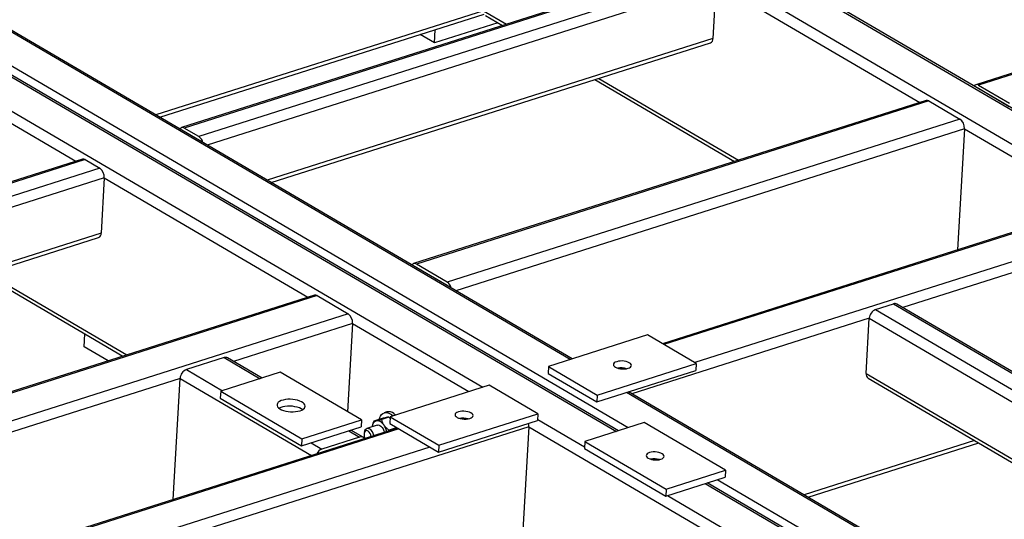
# Model space of a CAD drawing. Header units: millimetres. Extents: x 0 to 841, y 0 to 594.
# Tile 72 of 92: x 613 to 645, y 401 to 417. Entities that reach past the tile are written whole.
import ezdxf

# ---------------------------------------------------------------- set-up
doc = ezdxf.new("R2010")
doc.units = ezdxf.units.MM
doc.layers.add('TRAIT-FORT', color=4, linetype='Continuous', lineweight=25)

msp = doc.modelspace()

# ---------------------------------------------------------------- linework, layer by layer
at = {"layer": 'TRAIT-FORT', "color": 4, "linetype": 'Continuous', "lineweight": 25}
for p, q in [((590.141, 428.389), (632.358, 403.645)), ((632.423, 403.666), (590.159, 428.437)), ((632.744, 403.768), (590.527, 428.512)), ((630.855, 405.981), (592.753, 428.314)), ((630.92, 406.002), (592.962, 428.25)), ((589.92, 427.412), (628.016, 405.084)), ((629.757, 423.131), (672.804, 397.9)), ((672.869, 397.921), (629.87, 423.123)), ((628.533, 422.742), (671.581, 397.511)), ((634.881, 418.809), (618.24, 413.512)), ((634.97, 418.795), (618.329, 413.498)), ((635.444, 418.517), (618.803, 413.22)), ((635.59, 418.2), (619.076, 412.944)), ((635.59, 418.2), (635.49, 416.409)), ((635.59, 418.2), (642.202, 414.325)), ((628.039, 417.308), (617.406, 413.923)), ((617.537, 413.846), (628.063, 417.196)), ((628.039, 417.308), (628.787, 416.87)), ((628.106, 417.154), (628.66, 416.829)), ((628.51, 416.917), (626.454, 416.263)), ((650.536, 416.978), (644.025, 414.905)), ((650.519, 416.93), (644.114, 414.891)), ((626.454, 416.263), (625.988, 416.536)), ((626.454, 416.263), (626.478, 416.691)), ((635.49, 416.409), (621.021, 411.804)), ((621.153, 411.726), (635.407, 416.264)), ((608.591, 416.063), (614.807, 412.42)), ((631.66, 415.071), (636.195, 412.413)), ((631.787, 415.111), (636.322, 412.453)), ((644.114, 414.891), (645.116, 414.304)), ((644.108, 414.779), (644.1, 414.783)), ((645.11, 414.192), (644.108, 414.779)), ((644.15, 414.754), (644.149, 414.754)), ((642.416, 414.393), (625.775, 409.096)), ((642.504, 414.379), (625.864, 409.082)), ((642.504, 414.379), (643.507, 413.791)), ((643.507, 413.791), (626.866, 408.494)), ((618.322, 413.386), (618.315, 413.39)), ((618.797, 413.108), (618.322, 413.386)), ((618.803, 413.22), (618.329, 413.498)), ((618.365, 413.361), (618.364, 413.361)), ((643.652, 413.475), (627.139, 408.218)), ((643.652, 413.475), (643.432, 409.545)), ((643.652, 413.475), (647.92, 410.974)), ((618.805, 413.103), (618.797, 413.108)), ((615.022, 412.488), (586.214, 403.318)), ((615.11, 412.473), (586.302, 403.303)), ((615.11, 412.473), (615.585, 412.195)), ((615.585, 412.195), (586.777, 403.025)), ((615.73, 411.878), (587.05, 402.749)), ((615.73, 411.878), (615.63, 410.088)), ((615.73, 411.878), (622.342, 408.003)), ((648.134, 411.042), (633.855, 406.496)), ((648.223, 411.027), (633.902, 406.469)), ((649.225, 410.44), (634.904, 405.881)), ((649.371, 410.123), (641.66, 407.669)), ((615.63, 410.088), (588.995, 401.609)), ((589.127, 401.532), (615.548, 409.942)), ((625.857, 408.97), (625.85, 408.974)), ((626.86, 408.382), (625.857, 408.97)), ((626.866, 408.494), (625.864, 409.082)), ((625.9, 408.945), (625.899, 408.945)), ((611.8, 408.749), (616.335, 406.091)), ((611.927, 408.79), (616.462, 406.131)), ((626.867, 408.377), (626.86, 408.382)), ((622.556, 408.071), (593.749, 398.901)), ((622.645, 408.057), (593.837, 398.887)), ((622.645, 408.057), (623.647, 407.47)), ((640.773, 407.606), (641.352, 407.791)), ((640.773, 407.606), (660.038, 396.315)), ((641.352, 407.791), (660.617, 396.499)), ((660.731, 396.491), (641.466, 407.783)), ((623.647, 407.47), (594.839, 398.299)), ((640.567, 407.321), (632.857, 404.867)), ((640.467, 405.53), (640.567, 407.321)), ((640.567, 407.321), (659.7, 396.107)), ((623.793, 407.153), (619.929, 405.923)), ((623.793, 407.153), (623.632, 404.286)), ((623.793, 407.153), (627.567, 404.941)), ((615.082, 406.393), (615.105, 406.812)), ((633.369, 406.781), (630.15, 405.757)), ((634.951, 405.854), (633.369, 406.781)), ((615.856, 405.939), (615.082, 406.393)), ((619.621, 406.045), (618.398, 405.655)), ((619.621, 406.045), (620.788, 405.361)), ((620.853, 405.381), (619.735, 406.037)), ((618.398, 405.655), (619.565, 404.971)), ((630.15, 405.757), (630.137, 405.533)), ((630.15, 405.757), (631.732, 404.829)), ((631.72, 404.605), (634.939, 405.63)), ((631.732, 404.829), (634.951, 405.854)), ((634.951, 405.854), (634.939, 405.63)), ((618.192, 405.37), (595.112, 398.023)), ((617.972, 401.44), (618.192, 405.37)), ((618.192, 405.37), (622.46, 402.869)), ((621.443, 405.569), (619.512, 404.954)), ((624.08, 404.023), (621.443, 405.569)), ((630.137, 405.533), (631.72, 404.605)), ((640.467, 405.53), (657.655, 395.456)), ((640.534, 405.376), (657.528, 395.415)), ((628.229, 405.151), (625.01, 404.127)), ((629.811, 404.224), (628.229, 405.151)), ((619.512, 404.954), (619.499, 404.73)), ((619.499, 404.73), (622.137, 403.184)), ((619.512, 404.954), (622.149, 403.408)), ((631.732, 404.829), (631.72, 404.605)), ((666.798, 384.915), (632.681, 404.911)), ((666.863, 384.935), (632.746, 404.932)), ((622.149, 403.408), (624.08, 404.023)), ((624.08, 404.023), (624.068, 403.799)), ((624.706, 404.054), (624.479, 403.982)), ((624.968, 404.112), (624.741, 404.04)), ((624.902, 404.28), (624.822, 404.254)), ((624.968, 404.112), (625.007, 404.081)), ((625.01, 404.127), (624.997, 403.903)), ((625.01, 404.127), (626.592, 403.199)), ((625.055, 404.2), (625.105, 404.157)), ((625.135, 404.225), (625.186, 404.183)), ((626.592, 403.199), (629.811, 404.224)), ((629.811, 404.224), (629.799, 404)), ((629.801, 404.037), (631.322, 403.146)), ((625.247, 403.756), (599.467, 395.55)), ((625.294, 403.729), (599.555, 395.535)), ((629.511, 403.801), (618.179, 400.194)), ((622.137, 403.184), (624.068, 403.799)), ((624.595, 403.854), (624.257, 403.746)), ((624.429, 403.831), (624.428, 403.826)), ((625.207, 403.761), (624.98, 403.688)), ((624.997, 403.903), (626.58, 402.975)), ((625.202, 403.783), (625.207, 403.761)), ((625.213, 403.745), (625.207, 403.761)), ((626.58, 402.975), (629.799, 404)), ((629.511, 403.801), (629.223, 398.653)), ((629.511, 403.801), (656.236, 388.138)), ((633.263, 403.933), (631.332, 403.318)), ((635.901, 402.387), (633.263, 403.933)), ((622.149, 403.408), (622.137, 403.184)), ((624.02, 403.466), (622.797, 403.077)), ((623.669, 403.672), (624.02, 403.466)), ((624.134, 403.458), (623.734, 403.693)), ((624.179, 403.641), (624.169, 403.592)), ((624.98, 403.688), (624.973, 403.669)), ((626.297, 403.141), (600.557, 394.948)), ((622.446, 403.283), (622.797, 403.077)), ((626.592, 403.199), (626.58, 402.975)), ((631.332, 403.318), (631.319, 403.094)), ((631.319, 403.094), (633.957, 401.548)), ((631.332, 403.318), (633.969, 401.772)), ((643.986, 403.352), (638.448, 401.589)), ((638.58, 401.512), (644.118, 403.275)), ((633.957, 401.548), (635.888, 402.163)), ((633.969, 401.772), (635.901, 402.387)), ((635.901, 402.387), (635.888, 402.163)), ((635.239, 401.956), (665.189, 384.402)), ((665.253, 384.423), (635.303, 401.977)), ((665.575, 384.525), (635.625, 402.079)), ((633.969, 401.772), (633.957, 401.548)), ((634.016, 401.567), (664.486, 383.708))]:
    msp.add_line(p, q, dxfattribs=at)
at = {"layer": 'TRAIT-FORT', "color": 4, "linetype": 'Continuous', "lineweight": 25, "flags": 128}
for points in [[(632.325, 405.733), (632.372, 405.711), (632.428, 405.694), (632.489, 405.682), (632.554, 405.676), (632.619, 405.677), (632.68, 405.684), (632.735, 405.697), (632.781, 405.716), (632.815, 405.739), (632.835, 405.765), (632.842, 405.794), (632.834, 405.823), (632.811, 405.851), (632.776, 405.877), (632.729, 405.899), (632.673, 405.917), (632.611, 405.929), (632.547, 405.935), (632.482, 405.934), (632.421, 405.927), (632.366, 405.913), (632.32, 405.895), (632.286, 405.872), (632.266, 405.845), (632.259, 405.817), (632.267, 405.788), (632.29, 405.759), (632.325, 405.733)], [(622.086, 404.318), (622.145, 404.341), (622.192, 404.369), (622.227, 404.4), (622.247, 404.435), (622.254, 404.471), (622.245, 404.507), (622.222, 404.543), (622.186, 404.577), (622.137, 404.609), (622.077, 404.636), (622.008, 404.659), (621.932, 404.676), (621.851, 404.688), (621.769, 404.692), (621.688, 404.691), (621.611, 404.682), (621.539, 404.668), (621.475, 404.648), (621.422, 404.622), (621.381, 404.593), (621.353, 404.56), (621.34, 404.525), (621.341, 404.488), (621.356, 404.452), (621.386, 404.417), (621.429, 404.384), (621.484, 404.354), (621.549, 404.329), (621.622, 404.309), (621.7, 404.294), (621.782, 404.286), (621.864, 404.285), (621.943, 404.29), (622.018, 404.301), (622.086, 404.318)], [(622.171, 404.355), (622.124, 404.385), (622.064, 404.412), (621.995, 404.435), (621.919, 404.452), (621.839, 404.464), (621.757, 404.469), (621.676, 404.467), (621.598, 404.459), (621.526, 404.444), (621.463, 404.424), (621.41, 404.399), (621.409, 404.398)], [(624.653, 404.037), (624.667, 404.084), (624.695, 404.146), (624.732, 404.196), (624.776, 404.232), (624.825, 404.255), (624.88, 404.263), (624.937, 404.256), (624.996, 404.235), (625.055, 404.2)], [(627.636, 404.247), (627.589, 404.269), (627.533, 404.287), (627.472, 404.299), (627.407, 404.304), (627.342, 404.304), (627.281, 404.297), (627.226, 404.283), (627.18, 404.265), (627.146, 404.242), (627.126, 404.215), (627.119, 404.187), (627.127, 404.157), (627.15, 404.129), (627.185, 404.103), (627.232, 404.081), (627.288, 404.064), (627.35, 404.052), (627.414, 404.046), (627.479, 404.047), (627.54, 404.054), (627.595, 404.067), (627.641, 404.086), (627.675, 404.109), (627.695, 404.135), (627.702, 404.164), (627.694, 404.193), (627.671, 404.221), (627.636, 404.247)], [(624.179, 403.641), (624.186, 403.665), (624.206, 403.706), (624.233, 403.735), (624.267, 403.749), (624.305, 403.748), (624.345, 403.732)], [(624.813, 403.849), (624.785, 403.887), (624.755, 403.92), (624.723, 403.948), (624.69, 403.97), (624.658, 403.986), (624.625, 403.996), (624.593, 403.999), (624.563, 403.996)], [(624.595, 403.854), (624.596, 403.854), (624.634, 403.857), (624.673, 403.845), (624.713, 403.818), (624.749, 403.779), (624.781, 403.729), (624.806, 403.672), (624.821, 403.62)], [(625.218, 403.773), (625.219, 403.768), (625.225, 403.749)], [(624.294, 403.661), (624.26, 403.673), (624.228, 403.671), (624.201, 403.655), (624.18, 403.626), (624.168, 403.585), (624.166, 403.538), (624.173, 403.486), (624.189, 403.435), (624.195, 403.421)], [(633.801, 402.744), (633.846, 402.763), (633.88, 402.786), (633.901, 402.813), (633.908, 402.841), (633.899, 402.87), (633.877, 402.899), (633.842, 402.924), (633.795, 402.947), (633.739, 402.964), (633.677, 402.976), (633.612, 402.982), (633.548, 402.981), (633.486, 402.974), (633.432, 402.961), (633.386, 402.942), (633.352, 402.919), (633.331, 402.893), (633.325, 402.864), (633.333, 402.835), (633.356, 402.807), (633.391, 402.781), (633.438, 402.759), (633.493, 402.741), (633.555, 402.729), (633.62, 402.723), (633.685, 402.724), (633.746, 402.731), (633.801, 402.744)]]:
    msp.add_lwpolyline(points, dxfattribs=at)
at = {"layer": 'TRAIT-FORT', "color": 4, "linetype": 'Continuous', "lineweight": 25}
for centre, radius, start, end in [((635.345, 416.395), 0.145, 295.3343, 5.5896), ((644.057, 414.809), 0.0998, 55.1108, 150.0017), ((642.444, 414.288), 0.109, 56.4469, 105.1011), ((643.289, 413.499), 0.364, 356.1344, 53.2916), ((618.272, 413.416), 0.0998, 55.1108, 150.0017), ((618.612, 412.949), 0.332, 13.5963, 54.757), ((615.05, 412.383), 0.109, 56.4469, 105.1011), ((615.367, 411.903), 0.364, 356.1344, 53.2916), ((615.486, 410.073), 0.145, 295.3343, 5.5896), ((625.806, 409), 0.0998, 55.1108, 150.0017), ((626.675, 408.223), 0.332, 13.5963, 54.757), ((622.585, 407.966), 0.109, 56.4469, 105.1011), ((640.897, 407.3), 0.33, 112.0063, 176.4286), ((641.4, 407.663), 0.137, 61.2231, 110.5551), ((623.429, 407.178), 0.364, 356.1344, 53.2916), ((619.669, 405.917), 0.137, 61.2231, 110.5551), ((618.522, 405.35), 0.33, 112.0063, 176.4286), ((632.511, 405.104), 0.608, 73.0548, 100.5332), ((640.627, 405.508), 0.162, 172.0809, 234.705), ((624.966, 404.028), 0.26, 49.4111, 104.2195), ((627.371, 403.474), 0.608, 73.0548, 100.5332), ((624.143, 403.452), 0.345, 10.1383, 54.094), ((624.64, 403.794), 0.216, 110.9103, 178.609), ((624.278, 403.491), 0.644, 13.9557, 33.7553), ((629.132, 403.819), 0.379, 357.4075, 13.1799), ((624.068, 403.347), 0.129, 32.3183, 111.7047), ((624.142, 403.45), 0.26, 8.0149, 54.1499), ((622.909, 402.786), 0.312, 111.077, 153.9899), ((633.577, 402.152), 0.608, 73.0548, 100.5332)]:
    msp.add_arc(centre, radius, start, end, dxfattribs=at)
for points, knots in [([(624.563, 403.996), (624.588, 404.002), (624.639, 404.014), (624.707, 404.031), (624.741, 404.04)], [0, 0, 0, 0, 0.504, 1, 1, 1, 1]), ([(624.884, 404.098), (624.859, 404.092), (624.807, 404.081), (624.74, 404.063), (624.706, 404.054)], [0, 0, 0, 0, 0.504, 1, 1, 1, 1]), ([(624.813, 403.849), (624.795, 403.881), (624.758, 403.944), (624.747, 404.008), (624.741, 404.04)], [0, 0, 0, 0, 0.504, 1, 1, 1, 1]), ([(624.968, 404.112), (624.961, 404.112), (624.947, 404.111), (624.915, 404.105), (624.89, 404.1), (624.884, 404.098)], [0, 0, 0, 0, 0.432385, 0.879554, 1, 1, 1, 1]), ([(624.479, 403.982), (624.468, 403.955), (624.449, 403.906), (624.432, 403.854), (624.429, 403.831), (624.429, 403.831)], [0, 0, 0, 0, 0.539952, 0.992603, 1, 1, 1, 1]), ([(624.479, 403.982), (624.486, 403.983), (624.5, 403.983), (624.532, 403.989), (624.557, 403.995), (624.563, 403.996)], [0, 0, 0, 0, 0.432385, 0.879554, 1, 1, 1, 1]), ([(624.98, 403.688), (624.953, 403.709), (624.897, 403.751), (624.843, 403.807), (624.818, 403.842), (624.813, 403.849)], [0, 0, 0, 0, 0.432385, 0.879554, 1, 1, 1, 1])]:
    msp.add_open_spline(points, degree=3, knots=knots, dxfattribs=at)

doc.saveas('drawing.dxf')
